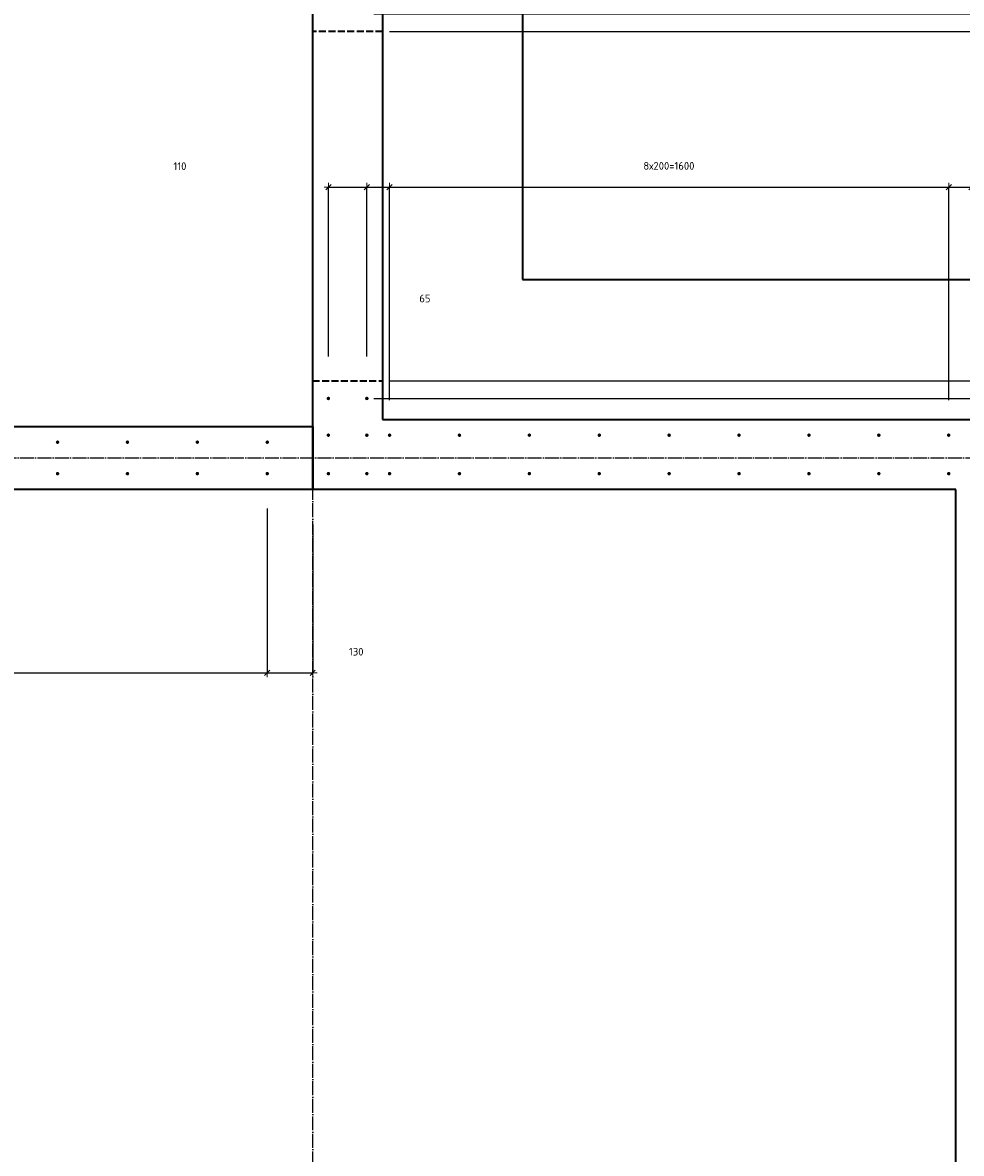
# Model space of a CAD drawing. Header units: millimetres. Extents: x -3170 to 89801, y -74170 to 82422.
# Tile 69 of 105: x 73070 to 75756, y 29191 to 32425. Entities that reach past the tile are written whole.
import ezdxf

# ---------------------------------------------------------------- set-up
doc = ezdxf.new("R2010")
doc.units = ezdxf.units.MM
doc.header["$PDMODE"] = 65
for name, pattern in [('______11', [50, 40, -5, 0, -5]), ('______2', [27, 20, -7]), ('______3', [50, 40, -10]), ('______5', [110, 80, -10, 10, -10])]:
    doc.linetypes.add(name, pattern=pattern)
for name, color, linetype, lineweight in [('Арм.стержн. Выпуски', 180, 'Continuous', 35), ('Балка_ общее', 7, '______3', 13), ('Размерная линия_ общее', 7, 'Continuous', 13)]:
    doc.layers.add(name, color=color, linetype=linetype, lineweight=lineweight)
doc.layers.add('Осевая линия_ общее', color=7, linetype='______5', lineweight=13, true_color=0xa0a0a0)
doc.styles.add('ISOCPEUR', font='ISOCPEUR')
doc.dimstyles.new('DIMSTYLE_3', dxfattribs={"dimtxt": 22, "dimasz": 25, "dimexe": 0, "dimexo": 0, "dimgap": 11, "dimtad": 2, "dimdec": 0, "dimrnd": 5, "dimzin": 12, "dimdsep": 46, "dimtxsty": 'ISOCPEUR', "dimblk1": 'ALL_ML_STRICH', "dimblk2": 'ALL_ML_STRICH', "dimsah": 1, "dimcen": 0, "dimclrd": 7, "dimclre": 256, "dimclrt": 7, "dimadec": 0, "dimazin": 0, "dimtfac": 1, "dimtdec": 0, "dimtix": 1, "dimtmove": 2, "dimatfit": 3, "dimfxl": 0, "dimtzin": 0, "dimlwd": 0, "dimlwe": -3, "dimarcsym": 0})
doc.dimstyles.new('DIMSTYLE_7', dxfattribs={"dimtxt": 22, "dimasz": 25, "dimexe": 0, "dimexo": 0, "dimgap": 11, "dimtad": 0, "dimdec": 0, "dimrnd": 5, "dimzin": 12, "dimdsep": 46, "dimtxsty": 'ISOCPEUR', "dimblk1": 'ALL_ML_STRICH', "dimblk2": 'ALL_ML_STRICH', "dimsah": 1, "dimcen": 0, "dimclrd": 7, "dimclre": 256, "dimclrt": 7, "dimadec": 0, "dimazin": 0, "dimtfac": 1, "dimtdec": 0, "dimtix": 1, "dimtmove": 2, "dimatfit": 3, "dimfxl": 0, "dimtzin": 0, "dimlwd": 0, "dimlwe": -3, "dimarcsym": 0})

# ---------------------------------------------------------------- blocks, each defined once
blk = doc.blocks.new('ALL_ML_STRICH')
at = {"color": 0, "linetype": 'ByBlock', "lineweight": -2}
for p, q in [((-1, 0), (0.5, 0)), ((-0.3, -0.3), (0.3, 0.3)), ((0, -0.5), (0, 0.5))]:
    blk.add_line(p, q, dxfattribs=at)
blk = doc.blocks.new('*D310')
at = {"layer": 'DEFPOINTS', "color": 7, "linetype": 'Continuous', "lineweight": 13, "transparency": 33554687}
for p in [(68370, 31135), (73770, 31135), (68370, 30565.2)]:
    blk.add_point(p, dxfattribs=at)
at = {"layer": 'Размерная линия_ общее', "color": 253, "linetype": 'Continuous', "lineweight": -2, "true_color": 0xa0a0a0, "transparency": 33554687}
for p, q in [((68370, 31035), (68370, 30565.2)), ((73770, 31035), (73770, 30565.2))]:
    blk.add_line(p, q, dxfattribs=at)
at = {"layer": 'Размерная линия_ общее', "color": 7, "linetype": 'Continuous', "lineweight": -2, "transparency": 33554687}
blk.add_line((68370, 30565.2), (73770, 30565.2), dxfattribs=at)
at = {"layer": 'Размерная линия_ общее', "color": 7, "linetype": 'Continuous', "lineweight": 13, "transparency": 33554687, "xscale": 25, "yscale": 25, "zscale": 25, "rotation": 180}
blk.add_blockref('ALL_ML_STRICH', (68370, 30565.2), dxfattribs=at)
at = {"layer": 'Размерная линия_ общее', "color": 7, "linetype": 'Continuous', "lineweight": 13, "transparency": 33554687, "xscale": 25, "yscale": 25, "zscale": 25}
blk.add_blockref('ALL_ML_STRICH', (73770, 30565.2), dxfattribs=at)
at = {"layer": 'Размерная линия_ общее', "color": 7, "linetype": 'Continuous', "lineweight": 13, "transparency": 33554687, "insert": (70985.3, 30637.2), "char_height": 22, "width": 1.1, "attachment_point": 1, "line_spacing_factor": 0.60241, "style": 'ISOCPEUR'}
blk.add_mtext('27х200=5400', dxfattribs=at)
blk = doc.blocks.new('*D311')
at = {"layer": 'DEFPOINTS', "color": 7, "linetype": 'Continuous', "lineweight": 13, "transparency": 33554687}
for p in [(73770, 31135), (73900, 31090), (73770, 30565.2)]:
    blk.add_point(p, dxfattribs=at)
at = {"layer": 'Размерная линия_ общее', "color": 253, "linetype": 'Continuous', "lineweight": -2, "true_color": 0xa0a0a0, "transparency": 33554687}
for p, q in [((73770, 31035), (73770, 30565.2)), ((73900, 30990), (73900, 30565.2))]:
    blk.add_line(p, q, dxfattribs=at)
at = {"layer": 'Размерная линия_ общее', "color": 7, "linetype": 'Continuous', "lineweight": -2, "transparency": 33554687}
blk.add_line((73770, 30565.2), (73900, 30565.2), dxfattribs=at)
at = {"layer": 'Размерная линия_ общее', "color": 7, "linetype": 'Continuous', "lineweight": 13, "transparency": 33554687, "xscale": 25, "yscale": 25, "zscale": 25, "rotation": 180}
blk.add_blockref('ALL_ML_STRICH', (73770, 30565.2), dxfattribs=at)
at = {"layer": 'Размерная линия_ общее', "color": 7, "linetype": 'Continuous', "lineweight": 13, "transparency": 33554687, "xscale": 25, "yscale": 25, "zscale": 25}
blk.add_blockref('ALL_ML_STRICH', (73900, 30565.2), dxfattribs=at)
at = {"layer": 'Размерная линия_ общее', "color": 7, "linetype": 'Continuous', "lineweight": 13, "transparency": 33554687, "insert": (74024.7, 30625.7), "char_height": 22, "width": 66, "attachment_point": 5, "style": 'ISOCPEUR'}
blk.add_mtext('\\A1;{130}', dxfattribs=at)
blk = doc.blocks.new('СЛОЖНЫЙ_ОБЪЕКТ_6')
at = {"layer": 'Осевая линия_ общее', "color": 253, "linetype": '______11', "lineweight": -3, "true_color": 0xa0a0a0, "transparency": 33554687}
for p, q in [((73900, 15830), (73900, 40010)), ((56930, 31180), (76830, 31180))]:
    blk.add_line(p, q, dxfattribs=at)
blk = doc.blocks.new('*D428')
at = {"layer": 'DEFPOINTS', "color": 7, "linetype": 'Continuous', "lineweight": 13, "transparency": 33554687}
for p in [(73945, 31954.3), (73945, 31370), (74055, 31370)]:
    blk.add_point(p, dxfattribs=at)
at = {"layer": 'Размерная линия_ общее', "color": 253, "linetype": 'Continuous', "lineweight": -2, "true_color": 0xa0a0a0, "transparency": 33554687}
for p, q in [((73945, 31470), (73945, 31954.3)), ((74055, 31470), (74055, 31954.3))]:
    blk.add_line(p, q, dxfattribs=at)
at = {"layer": 'Размерная линия_ общее', "color": 7, "linetype": 'Continuous', "lineweight": -2, "transparency": 33554687}
blk.add_line((73945, 31954.3), (74055, 31954.3), dxfattribs=at)
at = {"layer": 'Размерная линия_ общее', "color": 7, "linetype": 'Continuous', "lineweight": 13, "transparency": 33554687, "xscale": 25, "yscale": 25, "zscale": 25, "rotation": 180}
blk.add_blockref('ALL_ML_STRICH', (73945, 31954.3), dxfattribs=at)
at = {"layer": 'Размерная линия_ общее', "color": 7, "linetype": 'Continuous', "lineweight": 13, "transparency": 33554687, "xscale": 25, "yscale": 25, "zscale": 25}
blk.add_blockref('ALL_ML_STRICH', (74055, 31954.3), dxfattribs=at)
at = {"layer": 'Размерная линия_ общее', "color": 7, "linetype": 'Continuous', "lineweight": 13, "transparency": 33554687, "insert": (73520.2, 32014.3), "char_height": 22, "width": 66, "attachment_point": 5, "style": 'ISOCPEUR'}
blk.add_mtext('\\A1;{110}', dxfattribs=at)
blk = doc.blocks.new('*D429')
at = {"layer": 'DEFPOINTS', "color": 7, "linetype": 'Continuous', "lineweight": 13, "transparency": 33554687}
for p in [(74055, 31954.3), (74055, 31370), (74120, 31245)]:
    blk.add_point(p, dxfattribs=at)
at = {"layer": 'Размерная линия_ общее', "color": 253, "linetype": 'Continuous', "lineweight": -2, "true_color": 0xa0a0a0, "transparency": 33554687}
for p, q in [((74055, 31470), (74055, 31954.3)), ((74120, 31345), (74120, 31954.3))]:
    blk.add_line(p, q, dxfattribs=at)
at = {"layer": 'Размерная линия_ общее', "color": 7, "linetype": 'Continuous', "lineweight": -2, "transparency": 33554687}
blk.add_line((74055, 31954.3), (74120, 31954.3), dxfattribs=at)
at = {"layer": 'Размерная линия_ общее', "color": 7, "linetype": 'Continuous', "lineweight": 13, "transparency": 33554687, "xscale": 25, "yscale": 25, "zscale": 25, "rotation": 180}
blk.add_blockref('ALL_ML_STRICH', (74055, 31954.3), dxfattribs=at)
at = {"layer": 'Размерная линия_ общее', "color": 7, "linetype": 'Continuous', "lineweight": 13, "transparency": 33554687, "xscale": 25, "yscale": 25, "zscale": 25}
blk.add_blockref('ALL_ML_STRICH', (74120, 31954.3), dxfattribs=at)
at = {"layer": 'Размерная линия_ общее', "color": 7, "linetype": 'Continuous', "lineweight": 13, "transparency": 33554687, "insert": (74221.2, 31636), "char_height": 22, "width": 44, "attachment_point": 5, "style": 'ISOCPEUR'}
blk.add_mtext('\\A1;{65}', dxfattribs=at)
blk = doc.blocks.new('*D430')
at = {"layer": 'DEFPOINTS', "color": 7, "linetype": 'Continuous', "lineweight": 13, "transparency": 33554687}
for p in [(74120, 31954.3), (74120, 31245), (75720, 31245)]:
    blk.add_point(p, dxfattribs=at)
at = {"layer": 'Размерная линия_ общее', "color": 253, "linetype": 'Continuous', "lineweight": -2, "true_color": 0xa0a0a0, "transparency": 33554687}
for p, q in [((74120, 31345), (74120, 31954.3)), ((75720, 31345), (75720, 31954.3))]:
    blk.add_line(p, q, dxfattribs=at)
at = {"layer": 'Размерная линия_ общее', "color": 7, "linetype": 'Continuous', "lineweight": -2, "transparency": 33554687}
blk.add_line((74120, 31954.3), (75720, 31954.3), dxfattribs=at)
at = {"layer": 'Размерная линия_ общее', "color": 7, "linetype": 'Continuous', "lineweight": 13, "transparency": 33554687, "xscale": 25, "yscale": 25, "zscale": 25, "rotation": 180}
blk.add_blockref('ALL_ML_STRICH', (74120, 31954.3), dxfattribs=at)
at = {"layer": 'Размерная линия_ общее', "color": 7, "linetype": 'Continuous', "lineweight": 13, "transparency": 33554687, "xscale": 25, "yscale": 25, "zscale": 25}
blk.add_blockref('ALL_ML_STRICH', (75720, 31954.3), dxfattribs=at)
at = {"layer": 'Размерная линия_ общее', "color": 7, "linetype": 'Continuous', "lineweight": 13, "transparency": 33554687, "insert": (74846.3, 32026.3), "char_height": 22, "width": 1.1, "attachment_point": 1, "line_spacing_factor": 0.60241, "style": 'ISOCPEUR'}
blk.add_mtext('8х200=1600', dxfattribs=at)
blk = doc.blocks.new('*D431')
at = {"layer": 'DEFPOINTS', "color": 7, "linetype": 'Continuous', "lineweight": 13, "transparency": 33554687}
for p in [(75720, 31954.3), (75720, 31245), (75785, 31245)]:
    blk.add_point(p, dxfattribs=at)
at = {"layer": 'Размерная линия_ общее', "color": 253, "linetype": 'Continuous', "lineweight": -2, "true_color": 0xa0a0a0, "transparency": 33554687}
for p, q in [((75720, 31345), (75720, 31954.3)), ((75785, 31345), (75785, 31954.3))]:
    blk.add_line(p, q, dxfattribs=at)
at = {"layer": 'Размерная линия_ общее', "color": 7, "linetype": 'Continuous', "lineweight": -2, "transparency": 33554687}
blk.add_line((75720, 31954.3), (75785, 31954.3), dxfattribs=at)
at = {"layer": 'Размерная линия_ общее', "color": 7, "linetype": 'Continuous', "lineweight": 13, "transparency": 33554687, "xscale": 25, "yscale": 25, "zscale": 25, "rotation": 180}
blk.add_blockref('ALL_ML_STRICH', (75720, 31954.3), dxfattribs=at)
at = {"layer": 'Размерная линия_ общее', "color": 7, "linetype": 'Continuous', "lineweight": 13, "transparency": 33554687, "xscale": 25, "yscale": 25, "zscale": 25}
blk.add_blockref('ALL_ML_STRICH', (75785, 31954.3), dxfattribs=at)
at = {"layer": 'Размерная линия_ общее', "color": 7, "linetype": 'Continuous', "lineweight": 13, "transparency": 33554687, "insert": (75888.6, 32333.1), "char_height": 22, "width": 44, "attachment_point": 5, "style": 'ISOCPEUR'}
blk.add_mtext('\\A1;{65}', dxfattribs=at)
blk = doc.blocks.new('*D694')
at = {"layer": 'DEFPOINTS', "color": 7, "linetype": 'Continuous', "lineweight": 13, "transparency": 33554687}
for p in [(74055, 31350), (75895, 31245), (77403.8, 31245)]:
    blk.add_point(p, dxfattribs=at)
at = {"layer": 'Размерная линия_ общее', "color": 253, "linetype": 'Continuous', "lineweight": -2, "true_color": 0xa0a0a0, "transparency": 33554687}
for p, q in [((74075, 31350), (77403.8, 31350)), ((75915, 31245), (77403.8, 31245))]:
    blk.add_line(p, q, dxfattribs=at)
at = {"layer": 'Размерная линия_ общее', "color": 7, "linetype": 'Continuous', "lineweight": -2, "transparency": 33554687}
blk.add_line((77403.8, 31245), (77403.8, 31350), dxfattribs=at)
at = {"layer": 'Размерная линия_ общее', "color": 7, "linetype": 'Continuous', "lineweight": 13, "transparency": 33554687, "xscale": 25, "yscale": 25, "zscale": 25}
for p, rotation in [((77403.8, 31350), 90), ((77403.8, 31245), 270)]:
    blk.add_blockref('ALL_ML_STRICH', p, dxfattribs=dict(at, rotation=rotation))
at = {"layer": 'Размерная линия_ общее', "color": 7, "linetype": 'Continuous', "lineweight": 13, "transparency": 33554687, "insert": (77101.5, 30820.3), "char_height": 22, "width": 66, "attachment_point": 5, "rotation": 90, "style": 'ISOCPEUR'}
blk.add_mtext('\\A1;{105}', dxfattribs=at)
blk = doc.blocks.new('*D695')
at = {"layer": 'DEFPOINTS', "color": 7, "linetype": 'Continuous', "lineweight": 13, "transparency": 33554687}
for p in [(74100, 31400), (74055, 31350), (77403.8, 31350)]:
    blk.add_point(p, dxfattribs=at)
at = {"layer": 'Размерная линия_ общее', "color": 253, "linetype": 'Continuous', "lineweight": -2, "true_color": 0xa0a0a0, "transparency": 33554687}
for p, q in [((74120, 31400), (77403.8, 31400)), ((74075, 31350), (77403.8, 31350))]:
    blk.add_line(p, q, dxfattribs=at)
at = {"layer": 'Размерная линия_ общее', "color": 7, "linetype": 'Continuous', "lineweight": -2, "transparency": 33554687}
blk.add_line((77403.8, 31350), (77403.8, 31400), dxfattribs=at)
at = {"layer": 'Размерная линия_ общее', "color": 7, "linetype": 'Continuous', "lineweight": 13, "transparency": 33554687, "xscale": 25, "yscale": 25, "zscale": 25}
for p, rotation in [((77403.8, 31400), 90), ((77403.8, 31350), 270)]:
    blk.add_blockref('ALL_ML_STRICH', p, dxfattribs=dict(at, rotation=rotation))
at = {"layer": 'Размерная линия_ общее', "color": 7, "linetype": 'Continuous', "lineweight": 13, "transparency": 33554687, "insert": (76981.5, 31549.1), "char_height": 22, "width": 44, "attachment_point": 5, "rotation": 90, "style": 'ISOCPEUR'}
blk.add_mtext('\\A1;{50}', dxfattribs=at)
blk = doc.blocks.new('*D696')
at = {"layer": 'DEFPOINTS', "color": 7, "linetype": 'Continuous', "lineweight": 13, "transparency": 33554687}
for p in [(74100, 32400), (74100, 31400), (77403.8, 31400)]:
    blk.add_point(p, dxfattribs=at)
at = {"layer": 'Размерная линия_ общее', "color": 253, "linetype": 'Continuous', "lineweight": -2, "true_color": 0xa0a0a0, "transparency": 33554687}
for p, q in [((74120, 32400), (77403.8, 32400)), ((74120, 31400), (77403.8, 31400))]:
    blk.add_line(p, q, dxfattribs=at)
at = {"layer": 'Размерная линия_ общее', "color": 7, "linetype": 'Continuous', "lineweight": -2, "transparency": 33554687}
blk.add_line((77403.8, 31400), (77403.8, 32400), dxfattribs=at)
at = {"layer": 'Размерная линия_ общее', "color": 7, "linetype": 'Continuous', "lineweight": 13, "transparency": 33554687, "xscale": 25, "yscale": 25, "zscale": 25}
for p, rotation in [((77403.8, 32400), 90), ((77403.8, 31400), 270)]:
    blk.add_blockref('ALL_ML_STRICH', p, dxfattribs=dict(at, rotation=rotation))
at = {"layer": 'Размерная линия_ общее', "color": 7, "linetype": 'Continuous', "lineweight": 13, "transparency": 33554687, "insert": (77342.8, 31903.3), "char_height": 22, "width": 88, "attachment_point": 5, "rotation": 90, "style": 'ISOCPEUR'}
blk.add_mtext('\\A1;{1000}', dxfattribs=at)
blk = doc.blocks.new('*D697')
at = {"layer": 'DEFPOINTS', "color": 7, "linetype": 'Continuous', "lineweight": 13, "transparency": 33554687}
for p in [(74055, 32450), (74100, 32400), (77403.8, 32400)]:
    blk.add_point(p, dxfattribs=at)
at = {"layer": 'Размерная линия_ общее', "color": 253, "linetype": 'Continuous', "lineweight": -2, "true_color": 0xa0a0a0, "transparency": 33554687}
for p, q in [((74075, 32450), (77403.8, 32450)), ((74120, 32400), (77403.8, 32400))]:
    blk.add_line(p, q, dxfattribs=at)
at = {"layer": 'Размерная линия_ общее', "color": 7, "linetype": 'Continuous', "lineweight": -2, "transparency": 33554687}
blk.add_line((77403.8, 32400), (77403.8, 32450), dxfattribs=at)
at = {"layer": 'Размерная линия_ общее', "color": 7, "linetype": 'Continuous', "lineweight": 13, "transparency": 33554687, "xscale": 25, "yscale": 25, "zscale": 25}
for p, rotation in [((77403.8, 32450), 90), ((77403.8, 32400), 270)]:
    blk.add_blockref('ALL_ML_STRICH', p, dxfattribs=dict(at, rotation=rotation))
at = {"layer": 'Размерная линия_ общее', "color": 7, "linetype": 'Continuous', "lineweight": 13, "transparency": 33554687, "insert": (76995.6, 32035.6), "char_height": 22, "width": 44, "attachment_point": 5, "rotation": 90, "style": 'ISOCPEUR'}
blk.add_mtext('\\A1;{50}', dxfattribs=at)

msp = doc.modelspace()

# ---------------------------------------------------------------- hatches: boundary and pattern name
at = {"layer": 'Арм.стержн. Выпуски', "linetype": 'Continuous', "lineweight": 35, "transparency": 33554687}
for points in [[(73950, 31350), (73949.6, 31351.9), (73948.5, 31353.5), (73946.9, 31354.6), (73945, 31355), (73943.1, 31354.6), (73941.5, 31353.5), (73940.4, 31351.9), (73940, 31350), (73940.4, 31348.1), (73941.5, 31346.5), (73943.1, 31345.4), (73945, 31345), (73946.9, 31345.4), (73948.5, 31346.5), (73949.6, 31348.1)], [(74060, 31350), (74059.6, 31351.9), (74058.5, 31353.5), (74056.9, 31354.6), (74055, 31355), (74053.1, 31354.6), (74051.5, 31353.5), (74050.4, 31351.9), (74050, 31350), (74050.4, 31348.1), (74051.5, 31346.5), (74053.1, 31345.4), (74055, 31345), (74056.9, 31345.4), (74058.5, 31346.5), (74059.6, 31348.1)], [(73950, 31245), (73949.6, 31246.9), (73948.5, 31248.5), (73946.9, 31249.6), (73945, 31250), (73943.1, 31249.6), (73941.5, 31248.5), (73940.4, 31246.9), (73940, 31245), (73940.4, 31243.1), (73941.5, 31241.5), (73943.1, 31240.4), (73945, 31240), (73946.9, 31240.4), (73948.5, 31241.5), (73949.6, 31243.1)], [(74060, 31245), (74059.6, 31246.9), (74058.5, 31248.5), (74056.9, 31249.6), (74055, 31250), (74053.1, 31249.6), (74051.5, 31248.5), (74050.4, 31246.9), (74050, 31245), (74050.4, 31243.1), (74051.5, 31241.5), (74053.1, 31240.4), (74055, 31240), (74056.9, 31240.4), (74058.5, 31241.5), (74059.6, 31243.1)], [(74125, 31245), (74124.6, 31246.9), (74123.5, 31248.5), (74121.9, 31249.6), (74120, 31250), (74118.1, 31249.6), (74116.5, 31248.5), (74115.4, 31246.9), (74115, 31245), (74115.4, 31243.1), (74116.5, 31241.5), (74118.1, 31240.4), (74120, 31240), (74121.9, 31240.4), (74123.5, 31241.5), (74124.6, 31243.1)], [(74325, 31245), (74324.6, 31246.9), (74323.5, 31248.5), (74321.9, 31249.6), (74320, 31250), (74318.1, 31249.6), (74316.5, 31248.5), (74315.4, 31246.9), (74315, 31245), (74315.4, 31243.1), (74316.5, 31241.5), (74318.1, 31240.4), (74320, 31240), (74321.9, 31240.4), (74323.5, 31241.5), (74324.6, 31243.1)], [(74525, 31245), (74524.6, 31246.9), (74523.5, 31248.5), (74521.9, 31249.6), (74520, 31250), (74518.1, 31249.6), (74516.5, 31248.5), (74515.4, 31246.9), (74515, 31245), (74515.4, 31243.1), (74516.5, 31241.5), (74518.1, 31240.4), (74520, 31240), (74521.9, 31240.4), (74523.5, 31241.5), (74524.6, 31243.1)], [(74725, 31245), (74724.6, 31246.9), (74723.5, 31248.5), (74721.9, 31249.6), (74720, 31250), (74718.1, 31249.6), (74716.5, 31248.5), (74715.4, 31246.9), (74715, 31245), (74715.4, 31243.1), (74716.5, 31241.5), (74718.1, 31240.4), (74720, 31240), (74721.9, 31240.4), (74723.5, 31241.5), (74724.6, 31243.1)], [(74925, 31245), (74924.6, 31246.9), (74923.5, 31248.5), (74921.9, 31249.6), (74920, 31250), (74918.1, 31249.6), (74916.5, 31248.5), (74915.4, 31246.9), (74915, 31245), (74915.4, 31243.1), (74916.5, 31241.5), (74918.1, 31240.4), (74920, 31240), (74921.9, 31240.4), (74923.5, 31241.5), (74924.6, 31243.1)], [(75125, 31245), (75124.6, 31246.9), (75123.5, 31248.5), (75121.9, 31249.6), (75120, 31250), (75118.1, 31249.6), (75116.5, 31248.5), (75115.4, 31246.9), (75115, 31245), (75115.4, 31243.1), (75116.5, 31241.5), (75118.1, 31240.4), (75120, 31240), (75121.9, 31240.4), (75123.5, 31241.5), (75124.6, 31243.1)], [(75325, 31245), (75324.6, 31246.9), (75323.5, 31248.5), (75321.9, 31249.6), (75320, 31250), (75318.1, 31249.6), (75316.5, 31248.5), (75315.4, 31246.9), (75315, 31245), (75315.4, 31243.1), (75316.5, 31241.5), (75318.1, 31240.4), (75320, 31240), (75321.9, 31240.4), (75323.5, 31241.5), (75324.6, 31243.1)], [(75525, 31245), (75524.6, 31246.9), (75523.5, 31248.5), (75521.9, 31249.6), (75520, 31250), (75518.1, 31249.6), (75516.5, 31248.5), (75515.4, 31246.9), (75515, 31245), (75515.4, 31243.1), (75516.5, 31241.5), (75518.1, 31240.4), (75520, 31240), (75521.9, 31240.4), (75523.5, 31241.5), (75524.6, 31243.1)], [(75725, 31245), (75724.6, 31246.9), (75723.5, 31248.5), (75721.9, 31249.6), (75720, 31250), (75718.1, 31249.6), (75716.5, 31248.5), (75715.4, 31246.9), (75715, 31245), (75715.4, 31243.1), (75716.5, 31241.5), (75718.1, 31240.4), (75720, 31240), (75721.9, 31240.4), (75723.5, 31241.5), (75724.6, 31243.1)], [(73175, 31225), (73174.6, 31226.9), (73173.5, 31228.5), (73171.9, 31229.6), (73170, 31230), (73168.1, 31229.6), (73166.5, 31228.5), (73165.4, 31226.9), (73165, 31225), (73165.4, 31223.1), (73166.5, 31221.5), (73168.1, 31220.4), (73170, 31220), (73171.9, 31220.4), (73173.5, 31221.5), (73174.6, 31223.1)], [(73375, 31225), (73374.6, 31226.9), (73373.5, 31228.5), (73371.9, 31229.6), (73370, 31230), (73368.1, 31229.6), (73366.5, 31228.5), (73365.4, 31226.9), (73365, 31225), (73365.4, 31223.1), (73366.5, 31221.5), (73368.1, 31220.4), (73370, 31220), (73371.9, 31220.4), (73373.5, 31221.5), (73374.6, 31223.1)], [(73575, 31225), (73574.6, 31226.9), (73573.5, 31228.5), (73571.9, 31229.6), (73570, 31230), (73568.1, 31229.6), (73566.5, 31228.5), (73565.4, 31226.9), (73565, 31225), (73565.4, 31223.1), (73566.5, 31221.5), (73568.1, 31220.4), (73570, 31220), (73571.9, 31220.4), (73573.5, 31221.5), (73574.6, 31223.1)], [(73775, 31225), (73774.6, 31226.9), (73773.5, 31228.5), (73771.9, 31229.6), (73770, 31230), (73768.1, 31229.6), (73766.5, 31228.5), (73765.4, 31226.9), (73765, 31225), (73765.4, 31223.1), (73766.5, 31221.5), (73768.1, 31220.4), (73770, 31220), (73771.9, 31220.4), (73773.5, 31221.5), (73774.6, 31223.1)], [(73175, 31135), (73174.6, 31136.9), (73173.5, 31138.5), (73171.9, 31139.6), (73170, 31140), (73168.1, 31139.6), (73166.5, 31138.5), (73165.4, 31136.9), (73165, 31135), (73165.4, 31133.1), (73166.5, 31131.5), (73168.1, 31130.4), (73170, 31130), (73171.9, 31130.4), (73173.5, 31131.5), (73174.6, 31133.1)], [(73375, 31135), (73374.6, 31136.9), (73373.5, 31138.5), (73371.9, 31139.6), (73370, 31140), (73368.1, 31139.6), (73366.5, 31138.5), (73365.4, 31136.9), (73365, 31135), (73365.4, 31133.1), (73366.5, 31131.5), (73368.1, 31130.4), (73370, 31130), (73371.9, 31130.4), (73373.5, 31131.5), (73374.6, 31133.1)], [(73575, 31135), (73574.6, 31136.9), (73573.5, 31138.5), (73571.9, 31139.6), (73570, 31140), (73568.1, 31139.6), (73566.5, 31138.5), (73565.4, 31136.9), (73565, 31135), (73565.4, 31133.1), (73566.5, 31131.5), (73568.1, 31130.4), (73570, 31130), (73571.9, 31130.4), (73573.5, 31131.5), (73574.6, 31133.1)], [(73775, 31135), (73774.6, 31136.9), (73773.5, 31138.5), (73771.9, 31139.6), (73770, 31140), (73768.1, 31139.6), (73766.5, 31138.5), (73765.4, 31136.9), (73765, 31135), (73765.4, 31133.1), (73766.5, 31131.5), (73768.1, 31130.4), (73770, 31130), (73771.9, 31130.4), (73773.5, 31131.5), (73774.6, 31133.1)], [(73950, 31135), (73949.6, 31136.9), (73948.5, 31138.5), (73946.9, 31139.6), (73945, 31140), (73943.1, 31139.6), (73941.5, 31138.5), (73940.4, 31136.9), (73940, 31135), (73940.4, 31133.1), (73941.5, 31131.5), (73943.1, 31130.4), (73945, 31130), (73946.9, 31130.4), (73948.5, 31131.5), (73949.6, 31133.1)], [(74060, 31135), (74059.6, 31136.9), (74058.5, 31138.5), (74056.9, 31139.6), (74055, 31140), (74053.1, 31139.6), (74051.5, 31138.5), (74050.4, 31136.9), (74050, 31135), (74050.4, 31133.1), (74051.5, 31131.5), (74053.1, 31130.4), (74055, 31130), (74056.9, 31130.4), (74058.5, 31131.5), (74059.6, 31133.1)], [(74125, 31135), (74124.6, 31136.9), (74123.5, 31138.5), (74121.9, 31139.6), (74120, 31140), (74118.1, 31139.6), (74116.5, 31138.5), (74115.4, 31136.9), (74115, 31135), (74115.4, 31133.1), (74116.5, 31131.5), (74118.1, 31130.4), (74120, 31130), (74121.9, 31130.4), (74123.5, 31131.5), (74124.6, 31133.1)], [(74325, 31135), (74324.6, 31136.9), (74323.5, 31138.5), (74321.9, 31139.6), (74320, 31140), (74318.1, 31139.6), (74316.5, 31138.5), (74315.4, 31136.9), (74315, 31135), (74315.4, 31133.1), (74316.5, 31131.5), (74318.1, 31130.4), (74320, 31130), (74321.9, 31130.4), (74323.5, 31131.5), (74324.6, 31133.1)], [(74525, 31135), (74524.6, 31136.9), (74523.5, 31138.5), (74521.9, 31139.6), (74520, 31140), (74518.1, 31139.6), (74516.5, 31138.5), (74515.4, 31136.9), (74515, 31135), (74515.4, 31133.1), (74516.5, 31131.5), (74518.1, 31130.4), (74520, 31130), (74521.9, 31130.4), (74523.5, 31131.5), (74524.6, 31133.1)], [(74725, 31135), (74724.6, 31136.9), (74723.5, 31138.5), (74721.9, 31139.6), (74720, 31140), (74718.1, 31139.6), (74716.5, 31138.5), (74715.4, 31136.9), (74715, 31135), (74715.4, 31133.1), (74716.5, 31131.5), (74718.1, 31130.4), (74720, 31130), (74721.9, 31130.4), (74723.5, 31131.5), (74724.6, 31133.1)], [(74925, 31135), (74924.6, 31136.9), (74923.5, 31138.5), (74921.9, 31139.6), (74920, 31140), (74918.1, 31139.6), (74916.5, 31138.5), (74915.4, 31136.9), (74915, 31135), (74915.4, 31133.1), (74916.5, 31131.5), (74918.1, 31130.4), (74920, 31130), (74921.9, 31130.4), (74923.5, 31131.5), (74924.6, 31133.1)], [(75125, 31135), (75124.6, 31136.9), (75123.5, 31138.5), (75121.9, 31139.6), (75120, 31140), (75118.1, 31139.6), (75116.5, 31138.5), (75115.4, 31136.9), (75115, 31135), (75115.4, 31133.1), (75116.5, 31131.5), (75118.1, 31130.4), (75120, 31130), (75121.9, 31130.4), (75123.5, 31131.5), (75124.6, 31133.1)], [(75325, 31135), (75324.6, 31136.9), (75323.5, 31138.5), (75321.9, 31139.6), (75320, 31140), (75318.1, 31139.6), (75316.5, 31138.5), (75315.4, 31136.9), (75315, 31135), (75315.4, 31133.1), (75316.5, 31131.5), (75318.1, 31130.4), (75320, 31130), (75321.9, 31130.4), (75323.5, 31131.5), (75324.6, 31133.1)], [(75525, 31135), (75524.6, 31136.9), (75523.5, 31138.5), (75521.9, 31139.6), (75520, 31140), (75518.1, 31139.6), (75516.5, 31138.5), (75515.4, 31136.9), (75515, 31135), (75515.4, 31133.1), (75516.5, 31131.5), (75518.1, 31130.4), (75520, 31130), (75521.9, 31130.4), (75523.5, 31131.5), (75524.6, 31133.1)], [(75725, 31135), (75724.6, 31136.9), (75723.5, 31138.5), (75721.9, 31139.6), (75720, 31140), (75718.1, 31139.6), (75716.5, 31138.5), (75715.4, 31136.9), (75715, 31135), (75715.4, 31133.1), (75716.5, 31131.5), (75718.1, 31130.4), (75720, 31130), (75721.9, 31130.4), (75723.5, 31131.5), (75724.6, 31133.1)]]:
    msp.add_hatch(color=4, dxfattribs=at).paths.add_polyline_path(points)

# ---------------------------------------------------------------- linework, layer by layer
at = {"color": 7, "linetype": 'Continuous', "lineweight": 35, "transparency": 33554687}
for p, q in [((73900, 31270), (73900, 37680)), ((74100, 37680), (74100, 31290)), ((74100, 31290), (75940, 31290)), ((68320, 31270), (73900, 31270)), ((73900, 31270), (73900, 31090)), ((73900, 31090), (73900, 31270)), ((73900, 31090), (68320, 31090)), ((74100, 31090), (73900, 31090)), ((75740, 31090), (74100, 31090)), ((75740, 26140), (75740, 31090))]:
    msp.add_line(p, q, dxfattribs=at)
at = {"color": 7, "linetype": '______2', "lineweight": 35, "transparency": 33554687}
for p, q in [((74100, 32400), (73900, 32400)), ((73900, 31400), (74100, 31400))]:
    msp.add_line(p, q, dxfattribs=at)
at = {"layer": 'Размерная линия_ общее', "color": 7, "linetype": 'Continuous', "lineweight": 35, "transparency": 33554687}
for p, q in [((74500, 38280), (74500, 31690)), ((74500, 31690), (76340, 31690))]:
    msp.add_line(p, q, dxfattribs=at)

# ---------------------------------------------------------------- block references
at = {"layer": 'Балка_ общее', "color": 7, "linetype": 'Continuous', "lineweight": 13, "transparency": 33554687}
msp.add_blockref('СЛОЖНЫЙ_ОБЪЕКТ_6', (0, 0), dxfattribs=at)

# ---------------------------------------------------------------- dimensions: what is measured, and where the dimension line sits
at = {"layer": 'Размерная линия_ общее', "color": 7, "linetype": 'Continuous', "lineweight": 13, "transparency": 33554687}
for base, p1, p2, picture, middle in [((77403.8, 32450), (74120, 32400), (74075, 32450), '*D697', (76995.6, 32035.6)), ((77403.8, 32400), (74120, 31400), (74120, 32400), '*D696', (77342.8, 31903.3)), ((77403.8, 31400), (74075, 31350), (74120, 31400), '*D695', (76981.5, 31549.1)), ((77403.8, 31350), (75915, 31245), (74075, 31350), '*D694', (77101.5, 30820.3))]:
    dim = msp.add_linear_dim(base=base, p1=p1, p2=p2, angle=90, dimstyle='DIMSTYLE_3', override={"dimpost": '<>', "dimclrd": 7, "dimclre": 253, "dimclrt": 7, "dimlwd": 0, "dimlwe": 65533}, dxfattribs=at)
    dim.commit()
    dim.dimension.update_dxf_attribs({"geometry": picture, "text_midpoint": middle, "dimtype": 160})
for base, p1, p2, dimstyle, picture, middle in [((75785, 31954.3), (75720, 31345), (75785, 31345), 'DIMSTYLE_3', '*D431', (75888.6, 32333.1)), ((74055, 31954.3), (73945, 31470), (74055, 31470), 'DIMSTYLE_3', '*D428', (73520.2, 32014.3)), ((74120, 31954.3), (74055, 31470), (74120, 31345), 'DIMSTYLE_7', '*D429', (74221.2, 31636)), ((73900, 30565.2), (73770, 31035), (73900, 30990), 'DIMSTYLE_3', '*D311', (74024.7, 30625.7))]:
    dim = msp.add_linear_dim(base=base, p1=p1, p2=p2, dimstyle=dimstyle, override={"dimpost": '<>', "dimclrd": 7, "dimclre": 253, "dimclrt": 7, "dimlwd": 0, "dimlwe": 65533}, dxfattribs=at)
    dim.commit()
    dim.dimension.update_dxf_attribs({"geometry": picture, "text_midpoint": middle, "dimtype": 160})
for base, p1, p2, text, picture, middle in [((75720, 31954.3), (74120, 31345), (75720, 31345), '8х200=1600', '*D430', (74920, 31965.3)), ((73770, 30565.2), (68370, 31035), (73770, 31035), '27х200=5400', '*D310', (71070, 30576.2))]:
    dim = msp.add_linear_dim(base=base, p1=p1, p2=p2, text=text, dimstyle='DIMSTYLE_3', override={"dimpost": '<>', "dimclrd": 7, "dimclre": 253, "dimclrt": 7, "dimlwd": 0, "dimlwe": 65533}, dxfattribs=at)
    dim.commit()
    dim.dimension.update_dxf_attribs({"geometry": picture, "text_midpoint": middle, "dimtype": 160})

doc.saveas('drawing.dxf')
